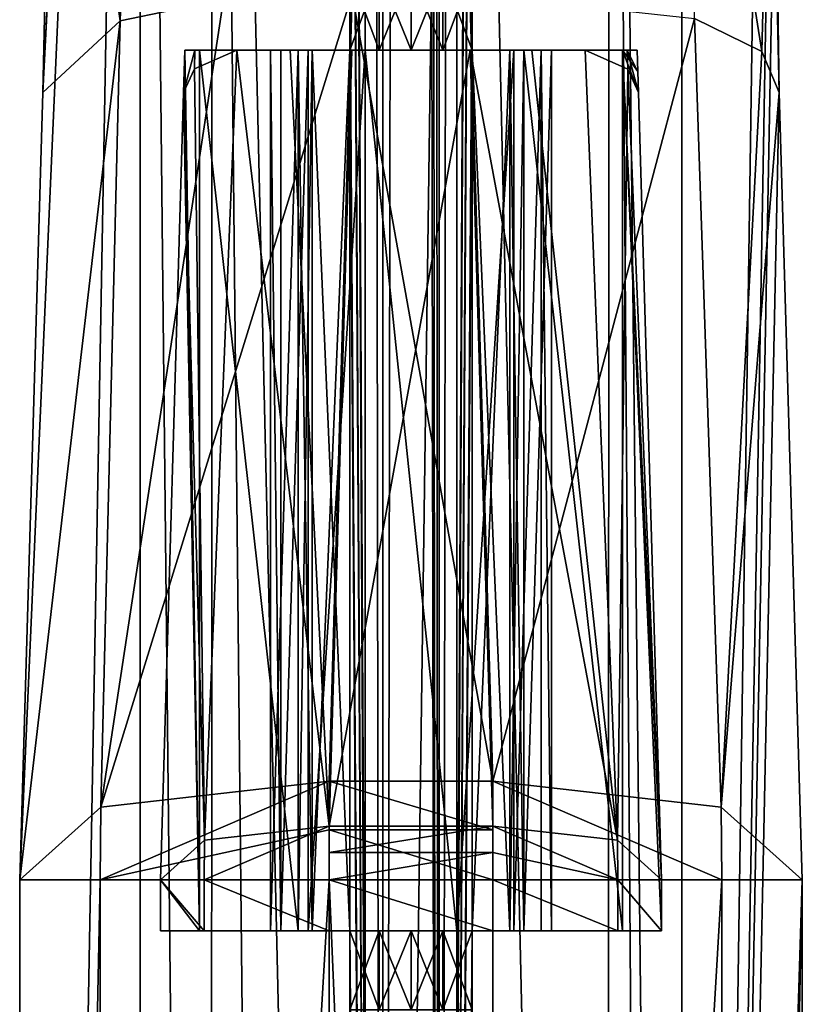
# Model space of a CAD drawing. Header units: millimetres. Extents: x -455 to 455, y -678 to 20.
# Tile 13 of 256: x -7 to 7, y -609 to -592. Entities that reach past the tile are written whole.
import ezdxf

# ---------------------------------------------------------------- set-up
doc = ezdxf.new("R2010")
doc.units = ezdxf.units.MM
doc.header["$LTSCALE"] = 65.185185
for name, color, linetype in [('107', 7, 'CONTINUOUS'), ('111', 7, 'CONTINUOUS'), ('112', 7, 'CONTINUOUS'), ('113', 7, 'CONTINUOUS'), ('114', 7, 'CONTINUOUS'), ('117', 7, 'CONTINUOUS'), ('125', 7, 'CONTINUOUS'), ('128', 7, 'CONTINUOUS'), ('129', 7, 'CONTINUOUS'), ('130', 7, 'CONTINUOUS'), ('131', 7, 'CONTINUOUS'), ('135', 7, 'CONTINUOUS'), ('152', 7, 'CONTINUOUS'), ('153', 7, 'CONTINUOUS'), ('154', 7, 'CONTINUOUS'), ('155', 7, 'CONTINUOUS'), ('156', 7, 'CONTINUOUS'), ('157', 7, 'CONTINUOUS'), ('158', 7, 'CONTINUOUS'), ('171', 7, 'CONTINUOUS'), ('177', 7, 'CONTINUOUS'), ('178', 7, 'CONTINUOUS'), ('179', 7, 'CONTINUOUS'), ('180', 7, 'CONTINUOUS'), ('181', 7, 'CONTINUOUS'), ('182', 7, 'CONTINUOUS'), ('183', 7, 'CONTINUOUS'), ('196', 7, 'CONTINUOUS'), ('201', 7, 'CONTINUOUS'), ('212', 7, 'CONTINUOUS'), ('217', 7, 'CONTINUOUS'), ('648', 7, 'CONTINUOUS'), ('693', 7, 'CONTINUOUS'), ('694', 7, 'CONTINUOUS'), ('695', 7, 'CONTINUOUS'), ('696', 7, 'CONTINUOUS'), ('711', 7, 'CONTINUOUS'), ('712', 7, 'CONTINUOUS'), ('713', 7, 'CONTINUOUS'), ('714', 7, 'CONTINUOUS'), ('74', 7, 'CONTINUOUS'), ('745', 7, 'CONTINUOUS'), ('746', 7, 'CONTINUOUS'), ('747', 7, 'CONTINUOUS'), ('748', 7, 'CONTINUOUS'), ('749', 7, 'CONTINUOUS'), ('75', 7, 'CONTINUOUS'), ('750', 7, 'CONTINUOUS'), ('751', 7, 'CONTINUOUS'), ('76', 7, 'CONTINUOUS'), ('77', 7, 'CONTINUOUS'), ('78', 7, 'CONTINUOUS'), ('90', 7, 'CONTINUOUS'), ('94', 7, 'CONTINUOUS'), ('95', 7, 'CONTINUOUS'), ('96', 7, 'CONTINUOUS')]:
    doc.layers.add(name, color=color, linetype=linetype)

msp = doc.modelspace()

# ---------------------------------------------------------------- linework, layer by layer
at = {"layer": '107', "linetype": 'Continuous'}
for points in [[(-3.512, -558.5, 18.749), (-4.795, -558.5, 16.149), (-3.55, -676, 18.714), (-3.512, -558.5, 18.749)], [(-3.55, -676, 18.714), (-4.795, -558.5, 16.149), (-4.795, -676, 16.149), (-3.55, -676, 18.714)], [(-2.297, -676, 19.513), (-3.512, -558.5, 18.749), (-3.55, -676, 18.714), (-2.297, -676, 19.513)], [(-0.81, -676, 19.8), (-0.81, -558.5, 19.8), (-3.512, -558.5, 18.749), (-0.81, -676, 19.8)], [(-0.81, -676, 19.8), (-3.512, -558.5, 18.749), (-2.297, -676, 19.513), (-0.81, -676, 19.8)]]:
    msp.add_3dface(points, dxfattribs=at)
at = {"layer": '111', "linetype": 'Continuous'}
for points in [[(-5.503, -676, -12.416), (-6.927, -676, -8.221), (-5.503, -606.898, -12.416), (-5.503, -676, -12.416)], [(-6.927, -676, -8.221), (-6.927, -606.898, -8.221), (-5.503, -606.898, -12.416), (-6.927, -676, -8.221)], [(-1.448, -606.898, -14.2), (-1.448, -676, -14.2), (-5.503, -676, -12.416), (-1.448, -606.898, -14.2)], [(-1.448, -606.898, -14.2), (-5.503, -676, -12.416), (-5.503, -606.898, -12.416), (-1.448, -606.898, -14.2)]]:
    msp.add_3dface(points, dxfattribs=at)
at = {"layer": '112', "linetype": 'Continuous'}
for points in [[(-1.448, -605.149, -13.915), (-1.448, -606.012, -14.128), (-5.503, -606.898, -12.416), (-1.448, -605.149, -13.915)], [(-1.448, -605.149, -13.915), (-5.503, -606.898, -12.416), (-5.493, -605.607, -12.196), (-1.448, -605.149, -13.915)], [(-5.503, -606.898, -12.416), (-6.927, -606.898, -8.221), (-5.493, -605.607, -12.196), (-5.503, -606.898, -12.416)], [(-1.448, -606.012, -14.128), (-1.448, -606.898, -14.2), (-5.503, -606.898, -12.416), (-1.448, -606.012, -14.128)]]:
    msp.add_3dface(points, dxfattribs=at)
at = {"layer": '113', "linetype": 'Continuous'}
for points in [[(-1.039, -591.203, -9.238), (-1.448, -605.149, -13.915), (-5.493, -605.607, -12.196), (-1.039, -591.203, -9.238)], [(-1.039, -591.203, -9.238), (-5.493, -605.607, -12.196), (-3.317, -591.3, -8.749), (-1.039, -591.203, -9.238)], [(-3.317, -591.3, -8.749), (-5.493, -605.607, -12.196), (-5.149, -591.682, -7.45), (-3.317, -591.3, -8.749)], [(-5.493, -605.607, -12.196), (-6.927, -606.898, -8.221), (-5.149, -591.682, -7.45), (-5.493, -605.607, -12.196)], [(-5.149, -591.682, -7.45), (-6.927, -606.898, -8.221), (-6.518, -592.952, -3.544), (-5.149, -591.682, -7.45)]]:
    msp.add_3dface(points, dxfattribs=at)
at = {"layer": '114', "linetype": 'Continuous'}
for points in [[(-5.149, -591.682, -7.45), (-6.518, -592.952, -3.544), (-6.106, -584.844, -4.541), (-5.149, -591.682, -7.45)], [(-6.106, -584.844, -4.541), (-6.518, -592.952, -3.544), (-6.431, -588.951, -2.554), (-6.106, -584.844, -4.541)], [(-4.911, -584.844, -6.488), (-5.149, -591.682, -7.45), (-6.106, -584.844, -4.541), (-4.911, -584.844, -6.488)], [(-3.317, -591.3, -8.749), (-5.149, -591.682, -7.45), (-4.911, -584.844, -6.488), (-3.317, -591.3, -8.749)]]:
    msp.add_3dface(points, dxfattribs=at)
at = {"layer": '117', "linetype": 'Continuous'}
for points in [[(-4.795, -676, 16.149), (-4.795, -558.5, 16.149), (-6.927, -676, -8.221), (-4.795, -676, 16.149)], [(-6.927, -676, -8.221), (-4.795, -558.5, 16.149), (-6.927, -606.898, -8.221), (-6.927, -676, -8.221)], [(-6.927, -606.898, -8.221), (-4.795, -558.5, 16.149), (-6.518, -592.952, -3.544), (-6.927, -606.898, -8.221)], [(-6.518, -592.952, -3.544), (-4.795, -558.5, 16.149), (-6.431, -588.951, -2.554), (-6.518, -592.952, -3.544)]]:
    msp.add_3dface(points, dxfattribs=at)
at = {"layer": '125', "linetype": 'Continuous'}
for points in [[(4.795, -676, 16.149), (6.402, -567.5, -2.221), (4.795, -558.5, 16.149), (4.795, -676, 16.149)], [(6.402, -584.844, -2.221), (6.402, -567.5, -2.221), (4.795, -676, 16.149), (6.402, -584.844, -2.221)], [(6.431, -588.952, -2.554), (6.402, -584.844, -2.221), (4.795, -676, 16.149), (6.431, -588.952, -2.554)], [(6.518, -592.952, -3.544), (6.431, -588.952, -2.554), (4.795, -676, 16.149), (6.518, -592.952, -3.544)], [(6.927, -606.898, -8.221), (6.518, -592.952, -3.544), (4.795, -676, 16.149), (6.927, -606.898, -8.221)], [(6.927, -676, -8.221), (6.927, -606.898, -8.221), (4.795, -676, 16.149), (6.927, -676, -8.221)]]:
    msp.add_3dface(points, dxfattribs=at)
at = {"layer": '128', "linetype": 'Continuous'}
for points in [[(5.017, -591.64, -7.587), (5.044, -584.844, -6.342), (6.213, -592.224, -5.739), (5.017, -591.64, -7.587)], [(5.044, -584.844, -6.342), (6.402, -584.844, -2.221), (6.213, -592.224, -5.739), (5.044, -584.844, -6.342)], [(6.402, -584.844, -2.221), (6.518, -592.952, -3.544), (6.213, -592.224, -5.739), (6.402, -584.844, -2.221)], [(6.402, -584.844, -2.221), (6.431, -588.952, -2.554), (6.518, -592.952, -3.544), (6.402, -584.844, -2.221)]]:
    msp.add_3dface(points, dxfattribs=at)
at = {"layer": '129', "linetype": 'Continuous'}
for points in [[(1.448, -605.149, -13.915), (1.039, -591.203, -9.238), (5.017, -591.64, -7.587), (1.448, -605.149, -13.915)], [(1.448, -605.149, -13.915), (5.017, -591.64, -7.587), (5.493, -605.607, -12.196), (1.448, -605.149, -13.915)], [(5.017, -591.64, -7.587), (6.213, -592.224, -5.739), (5.493, -605.607, -12.196), (5.017, -591.64, -7.587)], [(6.213, -592.224, -5.739), (6.518, -592.952, -3.544), (5.493, -605.607, -12.196), (6.213, -592.224, -5.739)], [(6.518, -592.952, -3.544), (6.927, -606.898, -8.221), (5.493, -605.607, -12.196), (6.518, -592.952, -3.544)]]:
    msp.add_3dface(points, dxfattribs=at)
at = {"layer": '130', "linetype": 'Continuous'}
for points in [[(1.448, -605.149, -13.915), (1.448, -606.898, -14.2), (1.448, -606.012, -14.128), (1.448, -605.149, -13.915)], [(1.448, -606.898, -14.2), (1.448, -605.149, -13.915), (5.503, -606.898, -12.416), (1.448, -606.898, -14.2)], [(1.448, -605.149, -13.915), (5.493, -605.607, -12.196), (5.503, -606.898, -12.416), (1.448, -605.149, -13.915)], [(5.493, -605.607, -12.196), (6.927, -606.898, -8.221), (5.503, -606.898, -12.416), (5.493, -605.607, -12.196)]]:
    msp.add_3dface(points, dxfattribs=at)
at = {"layer": '131', "linetype": 'Continuous'}
for points in [[(1.448, -676, -14.2), (1.448, -606.898, -14.2), (5.503, -606.898, -12.416), (1.448, -676, -14.2)], [(1.448, -676, -14.2), (5.503, -606.898, -12.416), (5.503, -676, -12.416), (1.448, -676, -14.2)], [(6.927, -606.898, -8.221), (6.927, -676, -8.221), (5.503, -676, -12.416), (6.927, -606.898, -8.221)], [(5.503, -606.898, -12.416), (6.927, -606.898, -8.221), (5.503, -676, -12.416), (5.503, -606.898, -12.416)]]:
    msp.add_3dface(points, dxfattribs=at)
at = {"layer": '135', "linetype": 'Continuous'}
for points in [[(0.81, -558.5, 19.8), (0.81, -676, 19.8), (3.475, -676, 18.783), (0.81, -558.5, 19.8)], [(0.81, -558.5, 19.8), (3.475, -676, 18.783), (3.512, -558.5, 18.749), (0.81, -558.5, 19.8)], [(3.475, -676, 18.783), (4.38, -676, 17.605), (3.512, -558.5, 18.749), (3.475, -676, 18.783)], [(4.795, -676, 16.149), (4.795, -558.5, 16.149), (3.512, -558.5, 18.749), (4.795, -676, 16.149)], [(4.38, -676, 17.605), (4.795, -676, 16.149), (3.512, -558.5, 18.749), (4.38, -676, 17.605)]]:
    msp.add_3dface(points, dxfattribs=at)
at = {"layer": '152', "linetype": 'Continuous'}
for points in [[(-0.563, -590.8, -3.469), (-1.08, -590.8, -3.233), (-0.563, -592.2, -3.469), (-0.563, -590.8, -3.469)], [(-0.563, -592.2, -3.469), (-1.08, -590.8, -3.233), (-1.08, -592.2, -3.233), (-0.563, -592.2, -3.469)], [(0, -590.8, -3.55), (-0.563, -590.8, -3.469), (0, -592.2, -3.55), (0, -590.8, -3.55)], [(0, -592.2, -3.55), (-0.563, -590.8, -3.469), (-0.563, -592.2, -3.469), (0, -592.2, -3.55)], [(0.563, -590.8, -3.469), (0, -590.8, -3.55), (0.563, -592.2, -3.469), (0.563, -590.8, -3.469)], [(0, -590.8, -3.55), (0, -592.2, -3.55), (0.563, -592.2, -3.469), (0, -590.8, -3.55)], [(1.08, -590.8, -3.233), (0.563, -590.8, -3.469), (1.08, -592.2, -3.233), (1.08, -590.8, -3.233)], [(1.08, -592.2, -3.233), (0.563, -590.8, -3.469), (0.563, -592.2, -3.469), (1.08, -592.2, -3.233)]]:
    msp.add_3dface(points, dxfattribs=at)
at = {"layer": '153', "linetype": 'Continuous'}
for points in [[(-4.006, -592.2, -3.523), (-3.825, -592.2, -4.919), (-3.746, -592.2, -0.55), (-4.006, -592.2, -3.523)], [(-3.825, -592.2, -4.919), (-3.084, -592.2, -6.085), (-3.746, -592.2, -0.55), (-3.825, -592.2, -4.919)], [(-3.084, -592.2, -6.085), (-2.137, -592.2, -6.718), (-3.746, -592.2, -0.55), (-3.084, -592.2, -6.085)], [(-3.746, -592.2, -0.55), (-2.137, -592.2, -6.718), (-2, -592.2, -1.85), (-3.746, -592.2, -0.55)], [(-2, -592.2, -0.55), (-3.746, -592.2, -0.55), (-2, -592.2, -1.85), (-2, -592.2, -0.55)], [(-2.137, -592.2, -6.718), (-1.045, -592.2, -6.935), (-2, -592.2, -1.85), (-2.137, -592.2, -6.718)], [(-2, -592.2, -1.85), (-1.045, -592.2, -6.935), (-1.749, -592.2, -2.681), (-2, -592.2, -1.85)], [(-1.045, -592.2, -6.935), (-1.08, -592.2, -3.233), (-1.749, -592.2, -2.681), (-1.045, -592.2, -6.935)], [(-0.563, -592.2, -3.469), (-1.08, -592.2, -3.233), (-1.045, -592.2, -6.935), (-0.563, -592.2, -3.469)], [(1.045, -592.2, -6.935), (-0.563, -592.2, -3.469), (-1.045, -592.2, -6.935), (1.045, -592.2, -6.935)], [(0, -592.2, -3.55), (-0.563, -592.2, -3.469), (1.045, -592.2, -6.935), (0, -592.2, -3.55)], [(0.563, -592.2, -3.469), (0, -592.2, -3.55), (1.045, -592.2, -6.935), (0.563, -592.2, -3.469)], [(1.08, -592.2, -3.233), (0.563, -592.2, -3.469), (1.045, -592.2, -6.935), (1.08, -592.2, -3.233)], [(1.08, -592.2, -3.233), (1.045, -592.2, -6.935), (2.139, -592.2, -6.717), (1.08, -592.2, -3.233)], [(1.749, -592.2, -2.681), (1.08, -592.2, -3.233), (2.139, -592.2, -6.717), (1.749, -592.2, -2.681)], [(2, -592.2, -1.85), (1.749, -592.2, -2.681), (2.139, -592.2, -6.717), (2, -592.2, -1.85)], [(2, -592.2, -0.55), (2, -592.2, -1.85), (2.139, -592.2, -6.717), (2, -592.2, -0.55)], [(3.746, -592.2, -0.55), (2, -592.2, -0.55), (3.084, -592.2, -6.085), (3.746, -592.2, -0.55)], [(3.084, -592.2, -6.085), (2, -592.2, -0.55), (2.139, -592.2, -6.717), (3.084, -592.2, -6.085)], [(3.825, -592.2, -4.919), (3.746, -592.2, -0.55), (3.084, -592.2, -6.085), (3.825, -592.2, -4.919)], [(4.006, -592.2, -3.523), (3.746, -592.2, -0.55), (3.825, -592.2, -4.919), (4.006, -592.2, -3.523)]]:
    msp.add_3dface(points, dxfattribs=at)
at = {"layer": '154', "linetype": 'Continuous'}
for points in [[(1.045, -592.2, -6.935), (-1.045, -592.2, -6.935), (-1.448, -605.944, -11.544), (1.045, -592.2, -6.935)], [(1.045, -592.2, -6.935), (-1.448, -605.944, -11.544), (1.448, -605.944, -11.544), (1.045, -592.2, -6.935)]]:
    msp.add_3dface(points, dxfattribs=at)
at = {"layer": '155', "linetype": 'Continuous'}
for points in [[(1.448, -605.944, -11.544), (-1.448, -605.944, -11.544), (-1.448, -606.414, -11.661), (1.448, -605.944, -11.544)], [(1.448, -605.944, -11.544), (-1.448, -606.414, -11.661), (1.448, -606.414, -11.661), (1.448, -605.944, -11.544)], [(-1.448, -606.898, -11.7), (1.448, -606.898, -11.7), (1.448, -606.414, -11.661), (-1.448, -606.898, -11.7)], [(-1.448, -606.414, -11.661), (-1.448, -606.898, -11.7), (1.448, -606.414, -11.661), (-1.448, -606.414, -11.661)]]:
    msp.add_3dface(points, dxfattribs=at)
at = {"layer": '156', "linetype": 'Continuous'}
for points in [[(1.448, -606.898, -11.7), (-1.448, -606.898, -11.7), (1.448, -607.8, -11.7), (1.448, -606.898, -11.7)], [(-1.448, -606.898, -11.7), (-1.448, -607.8, -11.7), (1.448, -607.8, -11.7), (-1.448, -606.898, -11.7)]]:
    msp.add_3dface(points, dxfattribs=at)
at = {"layer": '157', "linetype": 'Continuous'}
for points in [[(-3.746, -607.8, -0.55), (-1.749, -607.8, -2.681), (-4.436, -607.8, -8.439), (-3.746, -607.8, -0.55)], [(-4.436, -607.8, -8.439), (-1.749, -607.8, -2.681), (4.436, -607.8, -8.439), (-4.436, -607.8, -8.439)], [(-3.66, -607.8, -10.727), (-4.436, -607.8, -8.439), (3.66, -607.8, -10.727), (-3.66, -607.8, -10.727)], [(3.66, -607.8, -10.727), (-4.436, -607.8, -8.439), (4.436, -607.8, -8.439), (3.66, -607.8, -10.727)], [(-2, -607.8, -1.85), (-1.749, -607.8, -2.681), (-3.746, -607.8, -0.55), (-2, -607.8, -1.85)], [(-2, -607.8, -0.55), (-2, -607.8, -1.85), (-3.746, -607.8, -0.55), (-2, -607.8, -0.55)], [(1.448, -607.8, -11.7), (-1.448, -607.8, -11.7), (-3.66, -607.8, -10.727), (1.448, -607.8, -11.7)], [(1.448, -607.8, -11.7), (-3.66, -607.8, -10.727), (3.66, -607.8, -10.727), (1.448, -607.8, -11.7)], [(-1.749, -607.8, -2.681), (-1.08, -607.8, -3.233), (4.436, -607.8, -8.439), (-1.749, -607.8, -2.681)], [(-1.08, -607.8, -3.233), (-0.563, -607.8, -3.469), (4.436, -607.8, -8.439), (-1.08, -607.8, -3.233)], [(-0.563, -607.8, -3.469), (0, -607.8, -3.55), (4.436, -607.8, -8.439), (-0.563, -607.8, -3.469)], [(0, -607.8, -3.55), (0.563, -607.8, -3.469), (4.436, -607.8, -8.439), (0, -607.8, -3.55)], [(0.563, -607.8, -3.469), (1.08, -607.8, -3.233), (4.436, -607.8, -8.439), (0.563, -607.8, -3.469)], [(4.436, -607.8, -8.439), (1.08, -607.8, -3.233), (1.749, -607.8, -2.681), (4.436, -607.8, -8.439)], [(2, -607.8, -1.85), (4.436, -607.8, -8.439), (1.749, -607.8, -2.681), (2, -607.8, -1.85)], [(3.746, -607.8, -0.55), (4.436, -607.8, -8.439), (2, -607.8, -0.55), (3.746, -607.8, -0.55)], [(2, -607.8, -0.55), (4.436, -607.8, -8.439), (2, -607.8, -1.85), (2, -607.8, -0.55)]]:
    msp.add_3dface(points, dxfattribs=at)
at = {"layer": '158', "linetype": 'Continuous'}
for points in [[(-0.563, -607.8, -3.469), (-1.08, -607.8, -3.233), (-0.563, -609.2, -3.469), (-0.563, -607.8, -3.469)], [(-0.563, -609.2, -3.469), (-1.08, -607.8, -3.233), (-1.08, -609.2, -3.233), (-0.563, -609.2, -3.469)], [(0, -607.8, -3.55), (-0.563, -607.8, -3.469), (0, -609.2, -3.55), (0, -607.8, -3.55)], [(0, -609.2, -3.55), (-0.563, -607.8, -3.469), (-0.563, -609.2, -3.469), (0, -609.2, -3.55)], [(0.563, -607.8, -3.469), (0, -607.8, -3.55), (0.563, -609.2, -3.469), (0.563, -607.8, -3.469)], [(0, -607.8, -3.55), (0, -609.2, -3.55), (0.563, -609.2, -3.469), (0, -607.8, -3.55)], [(1.08, -607.8, -3.233), (0.563, -607.8, -3.469), (1.08, -609.2, -3.233), (1.08, -607.8, -3.233)], [(1.08, -609.2, -3.233), (0.563, -607.8, -3.469), (0.563, -609.2, -3.469), (1.08, -609.2, -3.233)]]:
    msp.add_3dface(points, dxfattribs=at)
at = {"layer": '171', "linetype": 'Continuous'}
for points in [[(-0.5, -35.7, -3.35), (-0.5, -675, -3.35), (-1.08, -558.3, -3.233), (-0.5, -35.7, -3.35)], [(-1.08, -560.5, -3.233), (-1.08, -558.3, -3.233), (-0.5, -675, -3.35), (-1.08, -560.5, -3.233)], [(-1.08, -573.8, -3.233), (-1.08, -560.5, -3.233), (-0.5, -675, -3.35), (-1.08, -573.8, -3.233)], [(-1.08, -575.2, -3.233), (-1.08, -573.8, -3.233), (-0.5, -675, -3.35), (-1.08, -575.2, -3.233)], [(-1.08, -590.8, -3.233), (-1.08, -575.2, -3.233), (-0.5, -675, -3.35), (-1.08, -590.8, -3.233)], [(-1.08, -592.2, -3.233), (-1.08, -590.8, -3.233), (-0.5, -675, -3.35), (-1.08, -592.2, -3.233)], [(-2, -592.2, -1.85), (-1.749, -592.2, -2.681), (-2, -607.8, -1.85), (-2, -592.2, -1.85)], [(-1.749, -592.2, -2.681), (-1.749, -607.8, -2.681), (-2, -607.8, -1.85), (-1.749, -592.2, -2.681)], [(-1.749, -592.2, -2.681), (-1.08, -592.2, -3.233), (-1.749, -607.8, -2.681), (-1.749, -592.2, -2.681)], [(-1.08, -592.2, -3.233), (-1.08, -607.8, -3.233), (-1.749, -607.8, -2.681), (-1.08, -592.2, -3.233)], [(-1.08, -607.8, -3.233), (-1.08, -592.2, -3.233), (-0.5, -675, -3.35), (-1.08, -607.8, -3.233)], [(-1.08, -609.2, -3.233), (-1.08, -607.8, -3.233), (-0.5, -675, -3.35), (-1.08, -609.2, -3.233)]]:
    msp.add_3dface(points, dxfattribs=at)
at = {"layer": '177', "linetype": 'Continuous'}
for points in [[(-2, -592.2, -0.55), (-2, -592.2, -1.85), (-2, -607.8, -1.85), (-2, -592.2, -0.55)], [(-2, -592.2, -0.55), (-2, -607.8, -1.85), (-2, -607.8, -0.55), (-2, -592.2, -0.55)]]:
    msp.add_3dface(points, dxfattribs=at)
at = {"layer": '178', "linetype": 'Continuous'}
for points in [[(-3.746, -592.2, -0.55), (-2, -592.2, -0.55), (-2, -607.8, -0.55), (-3.746, -592.2, -0.55)], [(-3.746, -592.2, -0.55), (-2, -607.8, -0.55), (-3.746, -607.8, -0.55), (-3.746, -592.2, -0.55)]]:
    msp.add_3dface(points, dxfattribs=at)
at = {"layer": '179', "linetype": 'Continuous'}
for points in [[(-4.006, -592.2, -3.523), (-3.746, -607.8, -0.55), (-4.017, -592.577, -3.639), (-4.006, -592.2, -3.523)], [(-4.006, -592.2, -3.523), (-3.746, -592.2, -0.55), (-3.746, -607.8, -0.55), (-4.006, -592.2, -3.523)], [(-4.017, -592.577, -3.639), (-3.746, -607.8, -0.55), (-4.027, -592.952, -3.762), (-4.017, -592.577, -3.639)], [(-4.027, -592.952, -3.762), (-3.746, -607.8, -0.55), (-4.436, -606.898, -8.439), (-4.027, -592.952, -3.762)], [(-3.746, -607.8, -0.55), (-4.436, -607.8, -8.439), (-4.436, -606.898, -8.439), (-3.746, -607.8, -0.55)]]:
    msp.add_3dface(points, dxfattribs=at)
at = {"layer": '180', "linetype": 'Continuous'}
for points in [[(-3.825, -592.2, -4.919), (-4.006, -592.2, -3.523), (-4.027, -592.952, -3.762), (-3.825, -592.2, -4.919)], [(-3.825, -592.2, -4.919), (-4.027, -592.952, -3.762), (-3.833, -592.531, -5.031), (-3.825, -592.2, -4.919)], [(-4.006, -592.2, -3.523), (-4.017, -592.577, -3.639), (-4.027, -592.952, -3.762), (-4.006, -592.2, -3.523)], [(-3.084, -592.2, -6.085), (-3.825, -592.2, -4.919), (-3.833, -592.531, -5.031), (-3.084, -592.2, -6.085)]]:
    msp.add_3dface(points, dxfattribs=at)
at = {"layer": '181', "linetype": 'Continuous'}
for points in [[(-3.084, -592.2, -6.085), (-3.833, -592.531, -5.031), (-3.654, -606.193, -10.607), (-3.084, -592.2, -6.085)], [(-1.448, -605.944, -11.544), (-3.084, -592.2, -6.085), (-3.654, -606.193, -10.607), (-1.448, -605.944, -11.544)], [(-2.137, -592.2, -6.718), (-3.084, -592.2, -6.085), (-1.448, -605.944, -11.544), (-2.137, -592.2, -6.718)], [(-1.045, -592.2, -6.935), (-2.137, -592.2, -6.718), (-1.448, -605.944, -11.544), (-1.045, -592.2, -6.935)], [(-3.833, -592.531, -5.031), (-4.027, -592.952, -3.762), (-3.654, -606.193, -10.607), (-3.833, -592.531, -5.031)], [(-4.027, -592.952, -3.762), (-4.436, -606.898, -8.439), (-3.654, -606.193, -10.607), (-4.027, -592.952, -3.762)]]:
    msp.add_3dface(points, dxfattribs=at)
at = {"layer": '182', "linetype": 'Continuous'}
for points in [[(-1.448, -606.898, -11.7), (-1.448, -605.944, -11.544), (-3.66, -606.898, -10.727), (-1.448, -606.898, -11.7)], [(-1.448, -605.944, -11.544), (-3.654, -606.193, -10.607), (-3.66, -606.898, -10.727), (-1.448, -605.944, -11.544)], [(-1.448, -605.944, -11.544), (-1.448, -606.898, -11.7), (-1.448, -606.414, -11.661), (-1.448, -605.944, -11.544)], [(-3.654, -606.193, -10.607), (-4.436, -606.898, -8.439), (-3.66, -606.898, -10.727), (-3.654, -606.193, -10.607)]]:
    msp.add_3dface(points, dxfattribs=at)
at = {"layer": '183', "linetype": 'Continuous'}
for points in [[(-4.436, -607.8, -8.439), (-3.66, -607.8, -10.727), (-4.436, -606.898, -8.439), (-4.436, -607.8, -8.439)], [(-4.436, -606.898, -8.439), (-3.66, -607.8, -10.727), (-3.66, -606.898, -10.727), (-4.436, -606.898, -8.439)], [(-1.448, -607.8, -11.7), (-1.448, -606.898, -11.7), (-3.66, -606.898, -10.727), (-1.448, -607.8, -11.7)], [(-3.66, -607.8, -10.727), (-1.448, -607.8, -11.7), (-3.66, -606.898, -10.727), (-3.66, -607.8, -10.727)]]:
    msp.add_3dface(points, dxfattribs=at)
at = {"layer": '196', "linetype": 'Continuous'}
for points in [[(0.5, -675, -3.35), (-0.5, -675, -3.35), (-0.5, -35.7, -3.35), (0.5, -675, -3.35)], [(0.5, -675, -3.35), (-0.5, -35.7, -3.35), (-0.2, -74.7, -3.35), (0.5, -675, -3.35)], [(0.5, -675, -3.35), (0.2, -74.7, -3.35), (0.5, -35.7, -3.35), (0.5, -675, -3.35)], [(0.5, -675, -3.35), (-0.2, -74.7, -3.35), (0.2, -74.7, -3.35), (0.5, -675, -3.35)]]:
    msp.add_3dface(points, dxfattribs=at)
at = {"layer": '201', "linetype": 'Continuous'}
for points in [[(1.08, -558.3, -3.233), (0.5, -675, -3.35), (1.341, -35.52, -3.092), (1.08, -558.3, -3.233)], [(0.5, -675, -3.35), (0.5, -35.7, -3.35), (1.341, -35.52, -3.092), (0.5, -675, -3.35)], [(0.5, -675, -3.35), (1.08, -558.3, -3.233), (1.08, -560.5, -3.233), (0.5, -675, -3.35)], [(0.5, -675, -3.35), (1.08, -560.5, -3.233), (1.08, -573.8, -3.233), (0.5, -675, -3.35)], [(0.5, -675, -3.35), (1.08, -573.8, -3.233), (1.08, -575.2, -3.233), (0.5, -675, -3.35)], [(0.5, -675, -3.35), (1.08, -575.2, -3.233), (1.08, -590.8, -3.233), (0.5, -675, -3.35)], [(0.5, -675, -3.35), (1.08, -590.8, -3.233), (1.08, -592.2, -3.233), (0.5, -675, -3.35)], [(0.5, -675, -3.35), (1.08, -592.2, -3.233), (1.08, -607.8, -3.233), (0.5, -675, -3.35)], [(1.08, -592.2, -3.233), (1.749, -592.2, -2.681), (1.08, -607.8, -3.233), (1.08, -592.2, -3.233)], [(1.08, -607.8, -3.233), (1.749, -592.2, -2.681), (1.749, -607.8, -2.681), (1.08, -607.8, -3.233)], [(1.749, -592.2, -2.681), (2, -592.2, -1.85), (1.749, -607.8, -2.681), (1.749, -592.2, -2.681)], [(2, -592.2, -1.85), (2, -607.8, -1.85), (1.749, -607.8, -2.681), (2, -592.2, -1.85)], [(0.5, -675, -3.35), (1.08, -607.8, -3.233), (1.08, -609.2, -3.233), (0.5, -675, -3.35)]]:
    msp.add_3dface(points, dxfattribs=at)
at = {"layer": '212', "linetype": 'Continuous'}
for points in [[(0.5, -26.5, 16.65), (0.5, -675, 16.65), (1.08, -558.3, 16.533), (0.5, -26.5, 16.65)], [(1.08, -560.5, 16.533), (1.08, -558.3, 16.533), (0.5, -675, 16.65), (1.08, -560.5, 16.533)], [(1.08, -573.8, 16.533), (1.08, -560.5, 16.533), (0.5, -675, 16.65), (1.08, -573.8, 16.533)], [(1.08, -575.2, 16.533), (1.08, -573.8, 16.533), (0.5, -675, 16.65), (1.08, -575.2, 16.533)], [(1.08, -590.8, 16.533), (1.08, -575.2, 16.533), (0.5, -675, 16.65), (1.08, -590.8, 16.533)], [(1.08, -592.2, 16.533), (1.08, -590.8, 16.533), (0.5, -675, 16.65), (1.08, -592.2, 16.533)], [(1.08, -607.8, 16.533), (1.08, -592.2, 16.533), (0.5, -675, 16.65), (1.08, -607.8, 16.533)], [(1.08, -607.8, 16.533), (1.749, -607.8, 15.981), (1.08, -592.2, 16.533), (1.08, -607.8, 16.533)], [(1.08, -592.2, 16.533), (1.749, -607.8, 15.981), (1.749, -592.2, 15.981), (1.08, -592.2, 16.533)], [(1.749, -607.8, 15.981), (2, -607.8, 15.15), (1.749, -592.2, 15.981), (1.749, -607.8, 15.981)], [(2, -607.8, 15.15), (2, -592.2, 15.15), (1.749, -592.2, 15.981), (2, -607.8, 15.15)], [(1.08, -609.2, 16.533), (1.08, -607.8, 16.533), (0.5, -675, 16.65), (1.08, -609.2, 16.533)]]:
    msp.add_3dface(points, dxfattribs=at)
at = {"layer": '217', "linetype": 'Continuous'}
for points in [[(-0.5, -675, 16.65), (0.5, -675, 16.65), (0.5, -26.5, 16.65), (-0.5, -675, 16.65)], [(-0.5, -675, 16.65), (0.5, -26.5, 16.65), (-0.5, -26.5, 16.65), (-0.5, -675, 16.65)]]:
    msp.add_3dface(points, dxfattribs=at)
at = {"layer": '648', "linetype": 'Continuous'}
for points in [[(-1.08, -558.3, 16.533), (-0.5, -675, 16.65), (-1.304, -26.267, 16.417), (-1.08, -558.3, 16.533)], [(-0.5, -675, 16.65), (-0.5, -26.5, 16.65), (-1.304, -26.267, 16.417), (-0.5, -675, 16.65)], [(-1.08, -560.5, 16.533), (-0.5, -675, 16.65), (-1.08, -558.3, 16.533), (-1.08, -560.5, 16.533)], [(-1.08, -573.8, 16.533), (-0.5, -675, 16.65), (-1.08, -560.5, 16.533), (-1.08, -573.8, 16.533)], [(-1.08, -575.2, 16.533), (-0.5, -675, 16.65), (-1.08, -573.8, 16.533), (-1.08, -575.2, 16.533)], [(-1.08, -590.8, 16.533), (-0.5, -675, 16.65), (-1.08, -575.2, 16.533), (-1.08, -590.8, 16.533)], [(-1.08, -592.2, 16.533), (-0.5, -675, 16.65), (-1.08, -590.8, 16.533), (-1.08, -592.2, 16.533)], [(-2, -607.8, 15.15), (-1.749, -607.8, 15.981), (-2, -592.2, 15.15), (-2, -607.8, 15.15)], [(-1.749, -607.8, 15.981), (-1.749, -592.2, 15.981), (-2, -592.2, 15.15), (-1.749, -607.8, 15.981)], [(-1.749, -607.8, 15.981), (-1.08, -607.8, 16.533), (-1.749, -592.2, 15.981), (-1.749, -607.8, 15.981)], [(-1.08, -607.8, 16.533), (-1.08, -592.2, 16.533), (-1.749, -592.2, 15.981), (-1.08, -607.8, 16.533)], [(-1.08, -607.8, 16.533), (-0.5, -675, 16.65), (-1.08, -592.2, 16.533), (-1.08, -607.8, 16.533)], [(-1.08, -609.2, 16.533), (-0.5, -675, 16.65), (-1.08, -607.8, 16.533), (-1.08, -609.2, 16.533)]]:
    msp.add_3dface(points, dxfattribs=at)
at = {"layer": '693', "linetype": 'Continuous'}
for points in [[(-2, -607.8, 13.85), (-2, -607.8, 15.15), (-2, -592.2, 15.15), (-2, -607.8, 13.85)], [(-2, -607.8, 13.85), (-2, -592.2, 15.15), (-2, -592.2, 13.85), (-2, -607.8, 13.85)]]:
    msp.add_3dface(points, dxfattribs=at)
at = {"layer": '694', "linetype": 'Continuous'}
for points in [[(-2.486, -607.8, 13.85), (-2, -607.8, 13.85), (-2, -592.2, 13.85), (-2.486, -607.8, 13.85)], [(-2.486, -607.8, 13.85), (-2, -592.2, 13.85), (-2.486, -592.2, 13.85), (-2.486, -607.8, 13.85)]]:
    msp.add_3dface(points, dxfattribs=at)
at = {"layer": '695', "linetype": 'Continuous'}
for points in [[(-2.304, -607.8, 15.931), (-2.486, -607.8, 13.85), (-2.486, -592.2, 13.85), (-2.304, -607.8, 15.931)], [(-2.304, -607.8, 15.931), (-2.486, -592.2, 13.85), (-2.304, -592.2, 15.931), (-2.304, -607.8, 15.931)]]:
    msp.add_3dface(points, dxfattribs=at)
at = {"layer": '696', "linetype": 'Continuous'}
for points in [[(-1.823, -607.8, 16.906), (-2.304, -607.8, 15.931), (-1.823, -592.2, 16.906), (-1.823, -607.8, 16.906)], [(-2.304, -607.8, 15.931), (-2.304, -592.2, 15.931), (-1.823, -592.2, 16.906), (-2.304, -607.8, 15.931)], [(-0.81, -607.8, 17.3), (-1.823, -607.8, 16.906), (-0.81, -592.2, 17.3), (-0.81, -607.8, 17.3)], [(-0.81, -592.2, 17.3), (-1.823, -607.8, 16.906), (-1.823, -592.2, 16.906), (-0.81, -592.2, 17.3)]]:
    msp.add_3dface(points, dxfattribs=at)
at = {"layer": '711', "linetype": 'Continuous'}
for points in [[(2, -607.8, 15.15), (2, -607.8, 13.85), (2, -592.2, 13.85), (2, -607.8, 15.15)], [(2, -607.8, 15.15), (2, -592.2, 13.85), (2, -592.2, 15.15), (2, -607.8, 15.15)]]:
    msp.add_3dface(points, dxfattribs=at)
at = {"layer": '712', "linetype": 'Continuous'}
for points in [[(2, -607.8, 13.85), (2.486, -607.8, 13.85), (2.486, -592.2, 13.85), (2, -607.8, 13.85)], [(2, -607.8, 13.85), (2.486, -592.2, 13.85), (2, -592.2, 13.85), (2, -607.8, 13.85)]]:
    msp.add_3dface(points, dxfattribs=at)
at = {"layer": '713', "linetype": 'Continuous'}
for points in [[(2.486, -607.8, 13.85), (2.304, -607.8, 15.931), (2.304, -592.2, 15.931), (2.486, -607.8, 13.85)], [(2.486, -607.8, 13.85), (2.304, -592.2, 15.931), (2.486, -592.2, 13.85), (2.486, -607.8, 13.85)]]:
    msp.add_3dface(points, dxfattribs=at)
at = {"layer": '714', "linetype": 'Continuous'}
for points in [[(1.823, -607.8, 16.906), (0.81, -607.8, 17.3), (1.823, -592.2, 16.906), (1.823, -607.8, 16.906)], [(0.81, -607.8, 17.3), (0.81, -592.2, 17.3), (1.823, -592.2, 16.906), (0.81, -607.8, 17.3)], [(2.304, -607.8, 15.931), (1.823, -607.8, 16.906), (2.304, -592.2, 15.931), (2.304, -607.8, 15.931)], [(1.823, -607.8, 16.906), (1.823, -592.2, 16.906), (2.304, -592.2, 15.931), (1.823, -607.8, 16.906)]]:
    msp.add_3dface(points, dxfattribs=at)
at = {"layer": '74', "linetype": 'Continuous'}
for points in [[(-0.563, -609.2, 16.769), (-1.08, -609.2, 16.533), (-0.563, -607.8, 16.769), (-0.563, -609.2, 16.769)], [(-0.563, -607.8, 16.769), (-1.08, -609.2, 16.533), (-1.08, -607.8, 16.533), (-0.563, -607.8, 16.769)], [(0, -609.2, 16.85), (-0.563, -609.2, 16.769), (0, -607.8, 16.85), (0, -609.2, 16.85)], [(0, -607.8, 16.85), (-0.563, -609.2, 16.769), (-0.563, -607.8, 16.769), (0, -607.8, 16.85)], [(0.563, -609.2, 16.769), (0, -609.2, 16.85), (0.563, -607.8, 16.769), (0.563, -609.2, 16.769)], [(0, -609.2, 16.85), (0, -607.8, 16.85), (0.563, -607.8, 16.769), (0, -609.2, 16.85)], [(1.08, -609.2, 16.533), (0.563, -609.2, 16.769), (1.08, -607.8, 16.533), (1.08, -609.2, 16.533)], [(1.08, -607.8, 16.533), (0.563, -609.2, 16.769), (0.563, -607.8, 16.769), (1.08, -607.8, 16.533)]]:
    msp.add_3dface(points, dxfattribs=at)
at = {"layer": '745', "linetype": 'Continuous'}
for points in [[(2, -592.2, -1.85), (2, -592.2, -0.55), (2, -607.8, -0.55), (2, -592.2, -1.85)], [(2, -592.2, -1.85), (2, -607.8, -0.55), (2, -607.8, -1.85), (2, -592.2, -1.85)]]:
    msp.add_3dface(points, dxfattribs=at)
at = {"layer": '746', "linetype": 'Continuous'}
for points in [[(2, -592.2, -0.55), (3.746, -592.2, -0.55), (3.746, -607.8, -0.55), (2, -592.2, -0.55)], [(2, -592.2, -0.55), (3.746, -607.8, -0.55), (2, -607.8, -0.55), (2, -592.2, -0.55)]]:
    msp.add_3dface(points, dxfattribs=at)
at = {"layer": '747', "linetype": 'Continuous'}
for points in [[(3.746, -592.2, -0.55), (4.006, -592.2, -3.523), (4.017, -592.577, -3.639), (3.746, -592.2, -0.55)], [(3.746, -592.2, -0.55), (4.436, -607.8, -8.439), (3.746, -607.8, -0.55), (3.746, -592.2, -0.55)], [(4.436, -607.8, -8.439), (3.746, -592.2, -0.55), (4.436, -606.898, -8.439), (4.436, -607.8, -8.439)], [(4.436, -606.898, -8.439), (3.746, -592.2, -0.55), (4.027, -592.952, -3.762), (4.436, -606.898, -8.439)], [(4.027, -592.952, -3.762), (3.746, -592.2, -0.55), (4.017, -592.577, -3.639), (4.027, -592.952, -3.762)]]:
    msp.add_3dface(points, dxfattribs=at)
at = {"layer": '748', "linetype": 'Continuous'}
for points in [[(1.448, -606.898, -11.7), (1.448, -607.8, -11.7), (3.66, -607.8, -10.727), (1.448, -606.898, -11.7)], [(1.448, -606.898, -11.7), (3.66, -607.8, -10.727), (3.66, -606.898, -10.727), (1.448, -606.898, -11.7)], [(3.66, -607.8, -10.727), (4.436, -607.8, -8.439), (3.66, -606.898, -10.727), (3.66, -607.8, -10.727)], [(4.436, -607.8, -8.439), (4.436, -606.898, -8.439), (3.66, -606.898, -10.727), (4.436, -607.8, -8.439)]]:
    msp.add_3dface(points, dxfattribs=at)
at = {"layer": '749', "linetype": 'Continuous'}
for points in [[(1.448, -605.944, -11.544), (1.448, -606.414, -11.661), (3.66, -606.898, -10.727), (1.448, -605.944, -11.544)], [(1.448, -605.944, -11.544), (3.66, -606.898, -10.727), (3.654, -606.193, -10.607), (1.448, -605.944, -11.544)], [(3.66, -606.898, -10.727), (4.436, -606.898, -8.439), (3.654, -606.193, -10.607), (3.66, -606.898, -10.727)], [(1.448, -606.414, -11.661), (1.448, -606.898, -11.7), (3.66, -606.898, -10.727), (1.448, -606.414, -11.661)]]:
    msp.add_3dface(points, dxfattribs=at)
at = {"layer": '75', "linetype": 'Continuous'}
for points in [[(-2.486, -607.8, 13.85), (-2.304, -607.8, 15.931), (-2, -607.8, 15.15), (-2.486, -607.8, 13.85)], [(-2, -607.8, 13.85), (-2.486, -607.8, 13.85), (-2, -607.8, 15.15), (-2, -607.8, 13.85)], [(-2.304, -607.8, 15.931), (-1.823, -607.8, 16.906), (-2, -607.8, 15.15), (-2.304, -607.8, 15.931)], [(-2, -607.8, 15.15), (-1.823, -607.8, 16.906), (-1.749, -607.8, 15.981), (-2, -607.8, 15.15)], [(-1.823, -607.8, 16.906), (-0.81, -607.8, 17.3), (-1.749, -607.8, 15.981), (-1.823, -607.8, 16.906)], [(-0.81, -607.8, 17.3), (-1.08, -607.8, 16.533), (-1.749, -607.8, 15.981), (-0.81, -607.8, 17.3)], [(-0.563, -607.8, 16.769), (-1.08, -607.8, 16.533), (-0.81, -607.8, 17.3), (-0.563, -607.8, 16.769)], [(0.81, -607.8, 17.3), (-0.563, -607.8, 16.769), (-0.81, -607.8, 17.3), (0.81, -607.8, 17.3)], [(0, -607.8, 16.85), (-0.563, -607.8, 16.769), (0.81, -607.8, 17.3), (0, -607.8, 16.85)], [(0.563, -607.8, 16.769), (0, -607.8, 16.85), (0.81, -607.8, 17.3), (0.563, -607.8, 16.769)], [(1.08, -607.8, 16.533), (0.563, -607.8, 16.769), (0.81, -607.8, 17.3), (1.08, -607.8, 16.533)], [(1.08, -607.8, 16.533), (0.81, -607.8, 17.3), (1.823, -607.8, 16.906), (1.08, -607.8, 16.533)], [(1.749, -607.8, 15.981), (1.08, -607.8, 16.533), (1.823, -607.8, 16.906), (1.749, -607.8, 15.981)], [(2, -607.8, 15.15), (1.749, -607.8, 15.981), (1.823, -607.8, 16.906), (2, -607.8, 15.15)], [(2.304, -607.8, 15.931), (2, -607.8, 15.15), (1.823, -607.8, 16.906), (2.304, -607.8, 15.931)], [(2, -607.8, 13.85), (2, -607.8, 15.15), (2.304, -607.8, 15.931), (2, -607.8, 13.85)], [(2.486, -607.8, 13.85), (2, -607.8, 13.85), (2.304, -607.8, 15.931), (2.486, -607.8, 13.85)]]:
    msp.add_3dface(points, dxfattribs=at)
at = {"layer": '750', "linetype": 'Continuous'}
for points in [[(2.139, -592.2, -6.717), (1.045, -592.2, -6.935), (3.654, -606.193, -10.607), (2.139, -592.2, -6.717)], [(1.045, -592.2, -6.935), (1.448, -605.944, -11.544), (3.654, -606.193, -10.607), (1.045, -592.2, -6.935)], [(3.084, -592.2, -6.085), (2.139, -592.2, -6.717), (3.654, -606.193, -10.607), (3.084, -592.2, -6.085)], [(3.084, -592.2, -6.085), (3.654, -606.193, -10.607), (3.839, -592.536, -5.016), (3.084, -592.2, -6.085)], [(3.654, -606.193, -10.607), (4.436, -606.898, -8.439), (3.839, -592.536, -5.016), (3.654, -606.193, -10.607)], [(4.436, -606.898, -8.439), (4.027, -592.952, -3.762), (3.839, -592.536, -5.016), (4.436, -606.898, -8.439)]]:
    msp.add_3dface(points, dxfattribs=at)
at = {"layer": '751', "linetype": 'Continuous'}
for points in [[(3.825, -592.2, -4.919), (3.084, -592.2, -6.085), (3.839, -592.536, -5.016), (3.825, -592.2, -4.919)], [(4.006, -592.2, -3.523), (3.825, -592.2, -4.919), (4.017, -592.577, -3.639), (4.006, -592.2, -3.523)], [(3.825, -592.2, -4.919), (4.027, -592.952, -3.762), (4.017, -592.577, -3.639), (3.825, -592.2, -4.919)], [(4.027, -592.952, -3.762), (3.825, -592.2, -4.919), (3.839, -592.536, -5.016), (4.027, -592.952, -3.762)]]:
    msp.add_3dface(points, dxfattribs=at)
at = {"layer": '76', "linetype": 'Continuous'}
for points in [[(0.81, -607.8, 17.3), (-0.81, -607.8, 17.3), (-0.81, -592.2, 17.3), (0.81, -607.8, 17.3)], [(0.81, -607.8, 17.3), (-0.81, -592.2, 17.3), (0.81, -592.2, 17.3), (0.81, -607.8, 17.3)]]:
    msp.add_3dface(points, dxfattribs=at)
at = {"layer": '77', "linetype": 'Continuous'}
for points in [[(-2.486, -592.2, 13.85), (-2, -592.2, 13.85), (-2.304, -592.2, 15.931), (-2.486, -592.2, 13.85)], [(-2, -592.2, 13.85), (-2, -592.2, 15.15), (-2.304, -592.2, 15.931), (-2, -592.2, 13.85)], [(-2.304, -592.2, 15.931), (-2, -592.2, 15.15), (-1.823, -592.2, 16.906), (-2.304, -592.2, 15.931)], [(-2, -592.2, 15.15), (-1.749, -592.2, 15.981), (-1.823, -592.2, 16.906), (-2, -592.2, 15.15)], [(-1.08, -592.2, 16.533), (-0.81, -592.2, 17.3), (-1.823, -592.2, 16.906), (-1.08, -592.2, 16.533)], [(-1.749, -592.2, 15.981), (-1.08, -592.2, 16.533), (-1.823, -592.2, 16.906), (-1.749, -592.2, 15.981)], [(-0.563, -592.2, 16.769), (-0.81, -592.2, 17.3), (-1.08, -592.2, 16.533), (-0.563, -592.2, 16.769)], [(0.81, -592.2, 17.3), (-0.81, -592.2, 17.3), (0.563, -592.2, 16.769), (0.81, -592.2, 17.3)], [(0.563, -592.2, 16.769), (-0.81, -592.2, 17.3), (0, -592.2, 16.85), (0.563, -592.2, 16.769)], [(0, -592.2, 16.85), (-0.81, -592.2, 17.3), (-0.563, -592.2, 16.769), (0, -592.2, 16.85)], [(1.08, -592.2, 16.533), (0.81, -592.2, 17.3), (0.563, -592.2, 16.769), (1.08, -592.2, 16.533)], [(0.81, -592.2, 17.3), (1.08, -592.2, 16.533), (1.749, -592.2, 15.981), (0.81, -592.2, 17.3)], [(1.823, -592.2, 16.906), (0.81, -592.2, 17.3), (1.749, -592.2, 15.981), (1.823, -592.2, 16.906)], [(2, -592.2, 15.15), (1.823, -592.2, 16.906), (1.749, -592.2, 15.981), (2, -592.2, 15.15)], [(2.304, -592.2, 15.931), (1.823, -592.2, 16.906), (2, -592.2, 15.15), (2.304, -592.2, 15.931)], [(2.486, -592.2, 13.85), (2.304, -592.2, 15.931), (2, -592.2, 15.15), (2.486, -592.2, 13.85)], [(2, -592.2, 13.85), (2.486, -592.2, 13.85), (2, -592.2, 15.15), (2, -592.2, 13.85)]]:
    msp.add_3dface(points, dxfattribs=at)
at = {"layer": '78', "linetype": 'Continuous'}
for points in [[(-0.563, -592.2, 16.769), (-1.08, -592.2, 16.533), (-0.563, -590.8, 16.769), (-0.563, -592.2, 16.769)], [(-0.563, -590.8, 16.769), (-1.08, -592.2, 16.533), (-1.08, -590.8, 16.533), (-0.563, -590.8, 16.769)], [(0, -592.2, 16.85), (-0.563, -592.2, 16.769), (0, -590.8, 16.85), (0, -592.2, 16.85)], [(0, -590.8, 16.85), (-0.563, -592.2, 16.769), (-0.563, -590.8, 16.769), (0, -590.8, 16.85)], [(0.563, -592.2, 16.769), (0, -592.2, 16.85), (0.563, -590.8, 16.769), (0.563, -592.2, 16.769)], [(0, -592.2, 16.85), (0, -590.8, 16.85), (0.563, -590.8, 16.769), (0, -592.2, 16.85)], [(1.08, -592.2, 16.533), (0.563, -592.2, 16.769), (1.08, -590.8, 16.533), (1.08, -592.2, 16.533)], [(1.08, -590.8, 16.533), (0.563, -592.2, 16.769), (0.563, -590.8, 16.769), (1.08, -590.8, 16.533)]]:
    msp.add_3dface(points, dxfattribs=at)
at = {"layer": '90', "linetype": 'Continuous'}
for points in [[(0.81, -558.5, 19.8), (-0.81, -558.5, 19.8), (-0.81, -676, 19.8), (0.81, -558.5, 19.8)], [(0.81, -558.5, 19.8), (-0.81, -676, 19.8), (0.81, -676, 19.8), (0.81, -558.5, 19.8)]]:
    msp.add_3dface(points, dxfattribs=at)
at = {"layer": '94', "linetype": 'Continuous'}
for points in [[(1.448, -676, -14.2), (-1.448, -676, -14.2), (-1.448, -606.898, -14.2), (1.448, -676, -14.2)], [(1.448, -676, -14.2), (-1.448, -606.898, -14.2), (1.448, -606.898, -14.2), (1.448, -676, -14.2)]]:
    msp.add_3dface(points, dxfattribs=at)
at = {"layer": '95', "linetype": 'Continuous'}
for points in [[(-1.448, -605.149, -13.915), (1.448, -605.149, -13.915), (1.448, -606.012, -14.128), (-1.448, -605.149, -13.915)], [(-1.448, -606.012, -14.128), (-1.448, -605.149, -13.915), (1.448, -606.012, -14.128), (-1.448, -606.012, -14.128)], [(1.448, -606.898, -14.2), (-1.448, -606.898, -14.2), (-1.448, -606.012, -14.128), (1.448, -606.898, -14.2)], [(1.448, -606.898, -14.2), (-1.448, -606.012, -14.128), (1.448, -606.012, -14.128), (1.448, -606.898, -14.2)]]:
    msp.add_3dface(points, dxfattribs=at)
at = {"layer": '96', "linetype": 'Continuous'}
for points in [[(1.448, -605.149, -13.915), (-1.448, -605.149, -13.915), (-1.039, -591.203, -9.238), (1.448, -605.149, -13.915)], [(1.448, -605.149, -13.915), (-1.039, -591.203, -9.238), (1.039, -591.203, -9.238), (1.448, -605.149, -13.915)]]:
    msp.add_3dface(points, dxfattribs=at)

doc.saveas('drawing.dxf')
